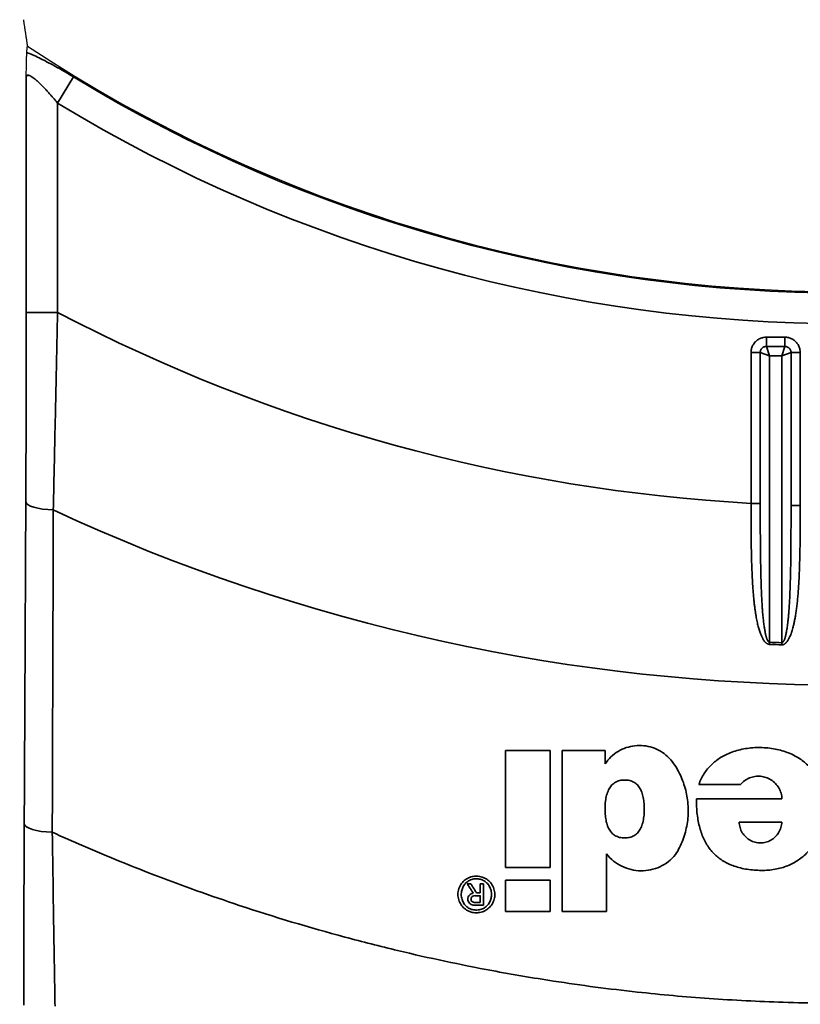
# Model space of a CAD drawing. Header units: millimetres. Extents: x -11430 to 11430, y -488 to 4365.
# Tile 56 of 92: x 1304 to 1329, y 2673 to 2704. Entities that reach past the tile are written whole.
import ezdxf

# ---------------------------------------------------------------- set-up
doc = ezdxf.new("R2010")
doc.units = ezdxf.units.MM
doc.header["$LTSCALE"] = 15
for name, color, linetype, lineweight in [('_Sichtbarkanten', 7, 'Continuous', 25), ('Bemaßung (ISO)', 7, 'Continuous', 25), ('Sichtbar schmal (ISO)', 7, 'Continuous', 35)]:
    doc.layers.add(name, color=color, linetype=linetype, lineweight=lineweight)
doc.styles.add('Notiztext (ISO)', font='verdana.ttf')
doc.dimstyles.new('wedi USA', dxfattribs={"dimscale": 15, "dimtxt": 2.5, "dimasz": 4, "dimexe": 2, "dimexo": 0.8, "dimgap": 0.3, "dimtad": 1, "dimdec": 1, "dimrnd": 1e-08, "dimtxsty": 'Notiztext (ISO)', "dimcen": 0.09, "dimclrd": 7, "dimclre": 7, "dimclrt": 256, "dimadec": 0, "dimazin": 2, "dimtfac": 0.6, "dimtmove": 0, "dimatfit": 3, "dimfxl": 1, "dimtolj": 1, "dimlwd": -1, "dimlwe": -1, "dimarcsym": 0})

# ---------------------------------------------------------------- blocks, each defined once
blk = doc.blocks.new('*D115')
at = {"layer": 'Bemaßung (ISO)', "color": 7, "transparency": 16777216}
for p, q in [((1293.259, 3092.426), (930.259, 3092.426)), ((960.259, 2453.763), (960.259, 3032.426)), ((1293.259, 2393.763), (930.259, 2393.763))]:
    blk.add_line(p, q, dxfattribs=at)
for points in [[(950.259, 3032.426), (970.259, 3032.426), (960.259, 3092.426)], [(950.259, 2453.763), (970.259, 2453.763), (960.259, 2393.763)]]:
    blk.add_solid(points, dxfattribs=at)
at = {"layer": 'Defpoints', "color": 0, "transparency": 16777216}
for p in [(960.259, 3092.426), (1305.259, 3092.426), (1305.259, 2393.763)]:
    blk.add_point(p, dxfattribs=at)
at = {"layer": 'Bemaßung (ISO)', "transparency": 16777216, "insert": (906.948, 2568.173), "char_height": 37.5, "attachment_point": 1, "rotation": 90, "style": 'Notiztext (ISO)'}
blk.add_mtext('\\A1;\\fVerdana|b0|i0;\\H37.3096;700 [27 1/2]"', dxfattribs=at)

msp = doc.modelspace()

# ---------------------------------------------------------------- linework, layer by layer
at = {"layer": '_Sichtbarkanten'}
msp.add_arc((1330.251, 2743.095), 47.457, 236.5611, 303.4389, dxfattribs=at)
msp.add_rational_spline([(1303.973, 2704.34), (1304.036, 2703.919), (1304.1, 2703.493)], [1.00023596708, 1.00023894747, 1.0001792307], degree=2, dxfattribs=at)
for points, knots in [([(1304.065, 2702.491), (1304.065, 2702.507), (1304.065, 2702.523), (1304.068, 2702.722), (1304.07, 2702.885), (1304.075, 2703.082), (1304.077, 2703.139), (1304.08, 2703.231), (1304.082, 2703.266), (1304.084, 2703.29)], [-0.0057685, -0.0057685, -0.0057685, -0.0057685, 0, 0, 0.0667163, 0.0667163, 0.1000407, 0.1000407, 0.1331397, 0.1331397, 0.1331397, 0.1331397]), ([(1304.084, 2703.29), (1304.087, 2703.324), (1304.089, 2703.358), (1304.092, 2703.392), (1304.094, 2703.426), (1304.097, 2703.46), (1304.1, 2703.493)], [0, 0, 0, 0, 0.5, 0.5, 0.5, 1, 1, 1, 1])]:
    msp.add_open_spline(points, degree=3, knots=knots, dxfattribs=at)
at = {"layer": 'Sichtbar schmal (ISO)'}
for p, q in [((1304.065, 2702.491), (1304.065, 2694.975)), ((1305.065, 2701.671), (1305.575, 2702.51)), ((1305.065, 2701.671), (1305.065, 2694.975)), ((1304.065, 2694.975), (1305.065, 2694.975)), ((1328.328, 2694.183), (1327.737, 2694.183)), ((1327.737, 2694.183), (1327.737, 2693.887)), ((1328.328, 2694.183), (1328.328, 2693.887)), ((1328.328, 2693.887), (1327.737, 2693.887)), ((1327.836, 2693.591), (1327.737, 2693.887)), ((1328.229, 2693.591), (1328.328, 2693.887)), ((1327.244, 2693.69), (1327.244, 2688.865)), ((1327.244, 2693.69), (1327.54, 2693.69)), ((1327.54, 2693.69), (1327.54, 2688.865)), ((1327.836, 2693.591), (1327.54, 2693.69)), ((1327.836, 2693.591), (1327.836, 2684.422)), ((1328.229, 2693.591), (1327.836, 2693.591)), ((1328.229, 2693.591), (1328.525, 2693.69)), ((1328.229, 2684.407), (1328.229, 2693.591)), ((1328.821, 2693.69), (1328.525, 2693.69)), ((1328.525, 2688.801), (1328.525, 2693.69)), ((1328.821, 2688.801), (1328.821, 2693.69)), ((1327.244, 2688.865), (1327.54, 2688.865)), ((1328.821, 2688.801), (1328.525, 2688.801)), ((1327.833, 2684.354), (1327.836, 2684.422)), ((1320.817, 2680.96), (1319.389, 2680.96)), ((1322.576, 2680.96), (1321.2, 2680.96)), ((1322.576, 2680.53), (1322.576, 2680.96)), ((1325.575, 2679.872), (1326.909, 2679.872)), ((1326.865, 2678.668), (1328.228, 2678.668)), ((1319.389, 2677.219), (1320.817, 2677.219)), ((1318.281, 2676.697), (1318.167, 2676.697)), ((1318.581, 2676.697), (1318.581, 2676.402)), ((1318.688, 2676.697), (1318.581, 2676.697)), ((1318.688, 2676.012), (1318.688, 2676.697)), ((1320.817, 2676.815), (1319.389, 2676.815)), ((1318.581, 2676.402), (1318.469, 2676.402)), ((1318.581, 2676.316), (1318.581, 2676.097)), ((1318.362, 2676.016), (1318.422, 2676.012)), ((1318.422, 2676.012), (1318.688, 2676.012)), ((1318.581, 2676.097), (1318.44, 2676.097)), ((1319.389, 2675.813), (1320.817, 2675.813)), ((1321.2, 2675.813), (1322.626, 2675.813))]:
    msp.add_line(p, q, dxfattribs=at)
for radius, start, end in [(47.498, 238.6998, 301.3002), (48.479, 238.6998, 301.3002), (54.312, 242.3724, 266.8271), (60.041, 245.05667, 294.94333), (58.723, 267.64344, 268.02709), (58.79, 267.64344, 268.02709)]:
    msp.add_arc((1330.251, 2743.095), radius, start, end, dxfattribs=at)
for centre, major_axis, ratio, start_param, end_param in [((1305.051, 2688.914), (-1, 0.005), 0.262162, 0.018086, 1.45095), ((1328.227, 2684.407), (0.01, 0.3), 0.007569, 4.4866, 4.712389), ((1320.582, 5161.461), (-0.337, -8780.545), 0.00013, 4.998788, 4.999232), ((1330.261, 2679.414), (-214.038, 0), 0.000019, 1.548533, 1.561327), ((1305.001, 2678.611), (-1, 0.005), 0.268648, 0.018119, 1.467477), ((1318.405, 2676.192), (0.125, 0.033), 0.959192, 1.230976, 1.806365), ((1318.5, 2677.321), (1.255, -0.062), 0.974225, 4.668765, 4.712752)]:
    msp.add_ellipse(centre, major_axis=major_axis, ratio=ratio, start_param=start_param, end_param=end_param, dxfattribs=at)
for points, knots in [([(1305.575, 2702.51), (1305.47, 2702.574), (1305.267, 2702.694), (1304.979, 2702.858), (1304.713, 2703), (1304.472, 2703.122), (1304.26, 2703.22), (1304.139, 2703.269), (1304.084, 2703.29)], [0.0000001, 0.0000001, 0.0000001, 0.0000001, 0.1666667, 0.3333333, 0.5, 0.6666667, 0.8333333, 0.9999992, 0.9999992, 0.9999992, 0.9999992]), ([(1305.065, 2701.671), (1305.049, 2701.691), (1305.033, 2701.71), (1305.017, 2701.729), (1304.975, 2701.779), (1304.934, 2701.828), (1304.894, 2701.875), (1304.875, 2701.896), (1304.856, 2701.918), (1304.838, 2701.939), (1304.802, 2701.979), (1304.768, 2702.018), (1304.734, 2702.055), (1304.713, 2702.078), (1304.692, 2702.101), (1304.672, 2702.123), (1304.643, 2702.153), (1304.615, 2702.182), (1304.588, 2702.21), (1304.566, 2702.233), (1304.544, 2702.255), (1304.523, 2702.276), (1304.501, 2702.298), (1304.479, 2702.318), (1304.459, 2702.338), (1304.436, 2702.359), (1304.414, 2702.379), (1304.394, 2702.397), (1304.378, 2702.411), (1304.362, 2702.424), (1304.348, 2702.436), (1304.326, 2702.454), (1304.306, 2702.47), (1304.287, 2702.484), (1304.276, 2702.492), (1304.265, 2702.499), (1304.255, 2702.506), (1304.235, 2702.52), (1304.217, 2702.531), (1304.199, 2702.54), (1304.192, 2702.544), (1304.185, 2702.547), (1304.178, 2702.55), (1304.16, 2702.557), (1304.144, 2702.562), (1304.13, 2702.564), (1304.126, 2702.564), (1304.123, 2702.564), (1304.119, 2702.564), (1304.105, 2702.564), (1304.094, 2702.559), (1304.085, 2702.551), (1304.083, 2702.549), (1304.082, 2702.548), (1304.081, 2702.546), (1304.072, 2702.535), (1304.067, 2702.519), (1304.065, 2702.497), (1304.065, 2702.495), (1304.065, 2702.493), (1304.065, 2702.491)], [0.0000002, 0.0000002, 0.0000002, 0.0000002, 0.0271265, 0.0271265, 0.0271265, 0.1, 0.1, 0.1, 0.1340854, 0.1340854, 0.1340854, 0.2, 0.2, 0.2, 0.2416675, 0.2416675, 0.2416675, 0.3, 0.3, 0.3, 0.3488419, 0.3488419, 0.3488419, 0.4, 0.4, 0.4, 0.4566187, 0.4566187, 0.4566187, 0.5, 0.5, 0.5, 0.563892, 0.563892, 0.563892, 0.6, 0.6, 0.6, 0.6706682, 0.6706682, 0.6706682, 0.7, 0.7, 0.7, 0.7787575, 0.7787575, 0.7787575, 0.8, 0.8, 0.8, 0.8859904, 0.8859904, 0.8859904, 0.9, 0.9, 0.9, 0.992824, 0.992824, 0.992824, 0.999994, 0.999994, 0.999994, 0.999994]), ([(1304.065, 2694.975), (1304.065, 2694.312), (1304.064, 2693.646), (1304.063, 2692.998), (1304.062, 2692.351), (1304.061, 2691.721), (1304.059, 2691.047), (1304.057, 2690.372), (1304.054, 2689.653), (1304.051, 2688.914)], [0, 0, 0, 0, 0.3333333, 0.3333333, 0.3333333, 0.6666667, 0.6666667, 0.6666667, 1, 1, 1, 1]), ([(1305.065, 2694.975), (1305.05, 2694.286), (1305.036, 2693.591), (1305.022, 2692.916), (1305.008, 2692.24), (1304.994, 2691.584), (1304.978, 2690.88), (1304.963, 2690.176), (1304.947, 2689.425), (1304.93, 2688.654)], [0, 0, 0, 0, 0.3333333, 0.3333333, 0.3333333, 0.6666667, 0.6666667, 0.6666667, 1, 1, 1, 1]), ([(1327.737, 2693.887), (1327.725, 2693.887), (1327.711, 2693.886), (1327.697, 2693.883), (1327.684, 2693.88), (1327.669, 2693.876), (1327.655, 2693.869), (1327.641, 2693.863), (1327.627, 2693.855), (1327.615, 2693.845), (1327.603, 2693.835), (1327.592, 2693.824), (1327.583, 2693.813), (1327.574, 2693.801), (1327.566, 2693.789), (1327.56, 2693.776), (1327.553, 2693.763), (1327.548, 2693.749), (1327.545, 2693.734), (1327.542, 2693.72), (1327.54, 2693.705), (1327.54, 2693.69)], [0, 0, 0, 0, 0.1428571, 0.1428571, 0.1428571, 0.2857143, 0.2857143, 0.2857143, 0.4285714, 0.4285714, 0.4285714, 0.5714286, 0.5714286, 0.5714286, 0.7142857, 0.7142857, 0.7142857, 0.8571429, 0.8571429, 0.8571429, 0.9999998, 0.9999998, 0.9999998, 0.9999998]), ([(1328.525, 2693.69), (1328.525, 2693.702), (1328.524, 2693.716), (1328.521, 2693.73), (1328.518, 2693.743), (1328.514, 2693.758), (1328.507, 2693.772), (1328.501, 2693.786), (1328.493, 2693.8), (1328.483, 2693.812), (1328.473, 2693.824), (1328.462, 2693.835), (1328.451, 2693.844), (1328.439, 2693.854), (1328.427, 2693.861), (1328.414, 2693.867), (1328.401, 2693.874), (1328.387, 2693.879), (1328.372, 2693.882), (1328.358, 2693.885), (1328.343, 2693.887), (1328.328, 2693.887)], [0, 0, 0, 0, 0.1428571, 0.1428571, 0.1428571, 0.2857143, 0.2857143, 0.2857143, 0.4285714, 0.4285714, 0.4285714, 0.5714286, 0.5714286, 0.5714286, 0.7142857, 0.7142857, 0.7142857, 0.8571429, 0.8571429, 0.8571429, 0.9999998, 0.9999998, 0.9999998, 0.9999998]), ([(1304.051, 2688.914), (1304.046, 2687.8), (1304.04, 2686.677), (1304.035, 2685.581), (1304.03, 2684.485), (1304.025, 2683.415), (1304.019, 2682.265), (1304.014, 2681.116), (1304.008, 2679.886), (1304.001, 2678.611)], [0, 0, 0, 0, 0.3333333, 0.3333333, 0.3333333, 0.6666667, 0.6666667, 0.6666667, 1, 1, 1, 1]), ([(1327.244, 2688.865), (1327.244, 2688.759), (1327.244, 2688.652), (1327.245, 2688.545), (1327.245, 2688.438), (1327.245, 2688.332), (1327.246, 2688.224), (1327.246, 2688.116), (1327.247, 2688.008), (1327.248, 2687.901), (1327.249, 2687.794), (1327.25, 2687.688), (1327.252, 2687.584), (1327.253, 2687.48), (1327.255, 2687.377), (1327.257, 2687.278), (1327.259, 2687.179), (1327.262, 2687.083), (1327.264, 2686.99), (1327.267, 2686.898), (1327.27, 2686.809), (1327.273, 2686.726), (1327.277, 2686.642), (1327.28, 2686.563), (1327.284, 2686.488), (1327.288, 2686.413), (1327.292, 2686.343), (1327.296, 2686.277), (1327.3, 2686.21), (1327.304, 2686.147), (1327.309, 2686.087), (1327.313, 2686.027), (1327.318, 2685.97), (1327.323, 2685.916), (1327.327, 2685.862), (1327.332, 2685.81), (1327.338, 2685.76), (1327.343, 2685.711), (1327.348, 2685.664), (1327.353, 2685.619), (1327.359, 2685.574), (1327.364, 2685.531), (1327.37, 2685.49), (1327.375, 2685.45), (1327.381, 2685.411), (1327.387, 2685.374), (1327.392, 2685.337), (1327.398, 2685.302), (1327.404, 2685.268), (1327.41, 2685.234), (1327.416, 2685.202), (1327.421, 2685.172), (1327.427, 2685.141), (1327.433, 2685.112), (1327.439, 2685.084), (1327.445, 2685.056), (1327.451, 2685.029), (1327.457, 2685.003), (1327.463, 2684.978), (1327.47, 2684.953), (1327.476, 2684.929), (1327.482, 2684.905), (1327.488, 2684.882), (1327.495, 2684.86), (1327.501, 2684.837), (1327.508, 2684.816), (1327.514, 2684.795), (1327.521, 2684.775), (1327.528, 2684.755), (1327.534, 2684.736), (1327.541, 2684.717), (1327.548, 2684.699), (1327.555, 2684.682), (1327.561, 2684.665), (1327.568, 2684.648), (1327.575, 2684.632), (1327.582, 2684.617), (1327.589, 2684.602), (1327.596, 2684.587), (1327.603, 2684.573), (1327.61, 2684.559), (1327.617, 2684.546), (1327.624, 2684.533), (1327.631, 2684.521), (1327.638, 2684.51), (1327.645, 2684.498), (1327.652, 2684.488), (1327.659, 2684.478), (1327.666, 2684.468), (1327.673, 2684.459), (1327.679, 2684.451), (1327.686, 2684.443), (1327.692, 2684.435), (1327.699, 2684.428), (1327.705, 2684.421), (1327.711, 2684.415), (1327.718, 2684.409), (1327.724, 2684.404), (1327.73, 2684.399), (1327.736, 2684.394), (1327.742, 2684.389), (1327.748, 2684.385), (1327.753, 2684.382), (1327.759, 2684.378), (1327.765, 2684.375), (1327.77, 2684.372), (1327.776, 2684.369), (1327.782, 2684.366), (1327.788, 2684.364), (1327.795, 2684.361), (1327.801, 2684.359), (1327.809, 2684.358), (1327.816, 2684.356), (1327.824, 2684.355), (1327.833, 2684.354)], [0, 0, 0, 0, 0.0263158, 0.0263158, 0.0263158, 0.0526316, 0.0526316, 0.0526316, 0.0789474, 0.0789474, 0.0789474, 0.1052632, 0.1052632, 0.1052632, 0.1315789, 0.1315789, 0.1315789, 0.1578947, 0.1578947, 0.1578947, 0.1842105, 0.1842105, 0.1842105, 0.2105263, 0.2105263, 0.2105263, 0.2368421, 0.2368421, 0.2368421, 0.2631579, 0.2631579, 0.2631579, 0.2894737, 0.2894737, 0.2894737, 0.3157895, 0.3157895, 0.3157895, 0.3421053, 0.3421053, 0.3421053, 0.3684211, 0.3684211, 0.3684211, 0.3947368, 0.3947368, 0.3947368, 0.4210526, 0.4210526, 0.4210526, 0.4473684, 0.4473684, 0.4473684, 0.4736842, 0.4736842, 0.4736842, 0.5, 0.5, 0.5, 0.5263158, 0.5263158, 0.5263158, 0.5526316, 0.5526316, 0.5526316, 0.5789474, 0.5789474, 0.5789474, 0.6052632, 0.6052632, 0.6052632, 0.6315789, 0.6315789, 0.6315789, 0.6578947, 0.6578947, 0.6578947, 0.6842105, 0.6842105, 0.6842105, 0.7105263, 0.7105263, 0.7105263, 0.7368421, 0.7368421, 0.7368421, 0.7631579, 0.7631579, 0.7631579, 0.7894737, 0.7894737, 0.7894737, 0.8157895, 0.8157895, 0.8157895, 0.8421053, 0.8421053, 0.8421053, 0.8684211, 0.8684211, 0.8684211, 0.8947368, 0.8947368, 0.8947368, 0.9210526, 0.9210526, 0.9210526, 0.9473684, 0.9473684, 0.9473684, 0.9736842, 0.9736842, 0.9736842, 1, 1, 1, 1]), ([(1327.54, 2688.865), (1327.54, 2688.76), (1327.54, 2688.655), (1327.54, 2688.55), (1327.541, 2688.445), (1327.541, 2688.339), (1327.541, 2688.234), (1327.541, 2688.128), (1327.542, 2688.021), (1327.542, 2687.915), (1327.543, 2687.81), (1327.544, 2687.705), (1327.544, 2687.603), (1327.545, 2687.5), (1327.546, 2687.4), (1327.547, 2687.302), (1327.548, 2687.204), (1327.549, 2687.109), (1327.551, 2687.018), (1327.552, 2686.927), (1327.554, 2686.84), (1327.555, 2686.758), (1327.557, 2686.675), (1327.559, 2686.597), (1327.561, 2686.524), (1327.563, 2686.45), (1327.565, 2686.381), (1327.567, 2686.315), (1327.569, 2686.25), (1327.571, 2686.188), (1327.573, 2686.129), (1327.576, 2686.07), (1327.578, 2686.014), (1327.58, 2685.96), (1327.583, 2685.907), (1327.585, 2685.855), (1327.588, 2685.807), (1327.591, 2685.758), (1327.593, 2685.712), (1327.596, 2685.667), (1327.599, 2685.623), (1327.601, 2685.581), (1327.604, 2685.541), (1327.607, 2685.501), (1327.61, 2685.462), (1327.613, 2685.426), (1327.615, 2685.39), (1327.618, 2685.355), (1327.621, 2685.322), (1327.624, 2685.289), (1327.627, 2685.257), (1327.63, 2685.227), (1327.633, 2685.197), (1327.636, 2685.168), (1327.639, 2685.14), (1327.642, 2685.113), (1327.645, 2685.086), (1327.648, 2685.061), (1327.651, 2685.036), (1327.654, 2685.011), (1327.657, 2684.988), (1327.66, 2684.964), (1327.664, 2684.941), (1327.667, 2684.919), (1327.67, 2684.898), (1327.673, 2684.876), (1327.677, 2684.856), (1327.68, 2684.836), (1327.683, 2684.816), (1327.687, 2684.798), (1327.69, 2684.779), (1327.693, 2684.761), (1327.697, 2684.744), (1327.7, 2684.727), (1327.703, 2684.711), (1327.707, 2684.696), (1327.71, 2684.68), (1327.714, 2684.665), (1327.717, 2684.651), (1327.721, 2684.637), (1327.724, 2684.623), (1327.728, 2684.611), (1327.731, 2684.598), (1327.735, 2684.586), (1327.739, 2684.574), (1327.742, 2684.563), (1327.746, 2684.553), (1327.749, 2684.543), (1327.752, 2684.533), (1327.756, 2684.525), (1327.759, 2684.516), (1327.762, 2684.508), (1327.766, 2684.501), (1327.769, 2684.494), (1327.772, 2684.487), (1327.775, 2684.481), (1327.778, 2684.476), (1327.781, 2684.47), (1327.784, 2684.465), (1327.787, 2684.46), (1327.79, 2684.456), (1327.793, 2684.452), (1327.796, 2684.448), (1327.799, 2684.445), (1327.802, 2684.441), (1327.805, 2684.439), (1327.808, 2684.436), (1327.81, 2684.433), (1327.814, 2684.431), (1327.817, 2684.428), (1327.82, 2684.426), (1327.824, 2684.425), (1327.827, 2684.423), (1327.832, 2684.422), (1327.836, 2684.422)], [0, 0, 0, 0, 0.026316, 0.026316, 0.026316, 0.052632, 0.052632, 0.052632, 0.078947, 0.078947, 0.078947, 0.105263, 0.105263, 0.105263, 0.131579, 0.131579, 0.131579, 0.157895, 0.157895, 0.157895, 0.184211, 0.184211, 0.184211, 0.210526, 0.210526, 0.210526, 0.236842, 0.236842, 0.236842, 0.263158, 0.263158, 0.263158, 0.289474, 0.289474, 0.289474, 0.315789, 0.315789, 0.315789, 0.342105, 0.342105, 0.342105, 0.368421, 0.368421, 0.368421, 0.394737, 0.394737, 0.394737, 0.421053, 0.421053, 0.421053, 0.447368, 0.447368, 0.447368, 0.473684, 0.473684, 0.473684, 0.5, 0.5, 0.5, 0.526316, 0.526316, 0.526316, 0.552632, 0.552632, 0.552632, 0.578947, 0.578947, 0.578947, 0.605263, 0.605263, 0.605263, 0.631579, 0.631579, 0.631579, 0.657895, 0.657895, 0.657895, 0.684211, 0.684211, 0.684211, 0.710526, 0.710526, 0.710526, 0.736842, 0.736842, 0.736842, 0.763158, 0.763158, 0.763158, 0.789474, 0.789474, 0.789474, 0.815789, 0.815789, 0.815789, 0.842105, 0.842105, 0.842105, 0.868421, 0.868421, 0.868421, 0.894737, 0.894737, 0.894737, 0.921053, 0.921053, 0.921053, 0.947368, 0.947368, 0.947368, 0.973684, 0.973684, 0.973684, 1, 1, 1, 1]), ([(1328.227, 2684.34), (1328.233, 2684.339), (1328.24, 2684.34), (1328.247, 2684.34), (1328.254, 2684.341), (1328.261, 2684.343), (1328.268, 2684.345), (1328.275, 2684.347), (1328.283, 2684.349), (1328.29, 2684.352), (1328.298, 2684.356), (1328.305, 2684.359), (1328.312, 2684.364), (1328.32, 2684.368), (1328.327, 2684.374), (1328.334, 2684.379), (1328.342, 2684.385), (1328.349, 2684.392), (1328.357, 2684.399), (1328.364, 2684.406), (1328.371, 2684.413), (1328.379, 2684.422), (1328.386, 2684.43), (1328.393, 2684.439), (1328.401, 2684.449), (1328.408, 2684.459), (1328.416, 2684.47), (1328.423, 2684.481), (1328.43, 2684.493), (1328.438, 2684.505), (1328.445, 2684.518), (1328.453, 2684.532), (1328.46, 2684.546), (1328.468, 2684.561), (1328.475, 2684.576), (1328.483, 2684.593), (1328.491, 2684.61), (1328.498, 2684.627), (1328.506, 2684.646), (1328.514, 2684.666), (1328.522, 2684.686), (1328.529, 2684.707), (1328.537, 2684.73), (1328.545, 2684.753), (1328.553, 2684.778), (1328.561, 2684.804), (1328.569, 2684.83), (1328.577, 2684.858), (1328.585, 2684.888), (1328.593, 2684.919), (1328.601, 2684.951), (1328.609, 2684.986), (1328.618, 2685.021), (1328.626, 2685.058), (1328.634, 2685.098), (1328.642, 2685.138), (1328.65, 2685.181), (1328.658, 2685.225), (1328.666, 2685.27), (1328.673, 2685.316), (1328.681, 2685.365), (1328.688, 2685.414), (1328.695, 2685.465), (1328.702, 2685.518), (1328.709, 2685.571), (1328.715, 2685.627), (1328.722, 2685.685), (1328.728, 2685.743), (1328.734, 2685.803), (1328.739, 2685.866), (1328.745, 2685.929), (1328.751, 2685.995), (1328.756, 2686.064), (1328.761, 2686.133), (1328.766, 2686.205), (1328.77, 2686.28), (1328.775, 2686.355), (1328.779, 2686.434), (1328.783, 2686.516), (1328.787, 2686.599), (1328.79, 2686.684), (1328.793, 2686.771), (1328.796, 2686.859), (1328.799, 2686.95), (1328.802, 2687.044), (1328.804, 2687.138), (1328.807, 2687.235), (1328.809, 2687.337), (1328.811, 2687.438), (1328.812, 2687.544), (1328.814, 2687.656), (1328.815, 2687.767), (1328.816, 2687.883), (1328.817, 2688.005), (1328.818, 2688.127), (1328.819, 2688.254), (1328.82, 2688.386), (1328.82, 2688.519), (1328.821, 2688.657), (1328.821, 2688.801)], [0, 0, 0, 0, 0.030303, 0.030303, 0.030303, 0.0606061, 0.0606061, 0.0606061, 0.0909091, 0.0909091, 0.0909091, 0.1212121, 0.1212121, 0.1212121, 0.1515152, 0.1515152, 0.1515152, 0.1818182, 0.1818182, 0.1818182, 0.2121212, 0.2121212, 0.2121212, 0.2424242, 0.2424242, 0.2424242, 0.2727273, 0.2727273, 0.2727273, 0.3030303, 0.3030303, 0.3030303, 0.3333333, 0.3333333, 0.3333333, 0.3636364, 0.3636364, 0.3636364, 0.3939394, 0.3939394, 0.3939394, 0.4242424, 0.4242424, 0.4242424, 0.4545455, 0.4545455, 0.4545455, 0.4848485, 0.4848485, 0.4848485, 0.5151515, 0.5151515, 0.5151515, 0.5454545, 0.5454545, 0.5454545, 0.5757576, 0.5757576, 0.5757576, 0.6060606, 0.6060606, 0.6060606, 0.6363636, 0.6363636, 0.6363636, 0.6666667, 0.6666667, 0.6666667, 0.6969697, 0.6969697, 0.6969697, 0.7272727, 0.7272727, 0.7272727, 0.7575758, 0.7575758, 0.7575758, 0.7878788, 0.7878788, 0.7878788, 0.8181818, 0.8181818, 0.8181818, 0.8484848, 0.8484848, 0.8484848, 0.8787879, 0.8787879, 0.8787879, 0.9090909, 0.9090909, 0.9090909, 0.9393939, 0.9393939, 0.9393939, 0.969697, 0.969697, 0.969697, 1, 1, 1, 1]), ([(1328.229, 2684.407), (1328.232, 2684.407), (1328.236, 2684.407), (1328.239, 2684.408), (1328.243, 2684.408), (1328.246, 2684.41), (1328.25, 2684.412), (1328.253, 2684.414), (1328.257, 2684.416), (1328.261, 2684.419), (1328.264, 2684.422), (1328.268, 2684.426), (1328.272, 2684.431), (1328.275, 2684.435), (1328.279, 2684.44), (1328.283, 2684.446), (1328.287, 2684.451), (1328.29, 2684.458), (1328.294, 2684.465), (1328.298, 2684.472), (1328.301, 2684.479), (1328.305, 2684.488), (1328.309, 2684.496), (1328.312, 2684.505), (1328.316, 2684.515), (1328.32, 2684.524), (1328.323, 2684.535), (1328.327, 2684.546), (1328.331, 2684.558), (1328.334, 2684.57), (1328.338, 2684.583), (1328.342, 2684.596), (1328.346, 2684.61), (1328.349, 2684.625), (1328.353, 2684.64), (1328.357, 2684.656), (1328.361, 2684.673), (1328.365, 2684.69), (1328.368, 2684.708), (1328.372, 2684.728), (1328.376, 2684.748), (1328.38, 2684.769), (1328.384, 2684.791), (1328.388, 2684.814), (1328.392, 2684.838), (1328.396, 2684.864), (1328.4, 2684.89), (1328.404, 2684.917), (1328.408, 2684.947), (1328.412, 2684.977), (1328.416, 2685.009), (1328.42, 2685.043), (1328.424, 2685.078), (1328.428, 2685.114), (1328.432, 2685.154), (1328.436, 2685.193), (1328.44, 2685.235), (1328.444, 2685.279), (1328.448, 2685.323), (1328.452, 2685.369), (1328.456, 2685.416), (1328.459, 2685.464), (1328.463, 2685.515), (1328.466, 2685.567), (1328.469, 2685.62), (1328.473, 2685.674), (1328.476, 2685.732), (1328.479, 2685.789), (1328.482, 2685.848), (1328.485, 2685.91), (1328.488, 2685.972), (1328.49, 2686.037), (1328.493, 2686.105), (1328.495, 2686.173), (1328.498, 2686.243), (1328.5, 2686.318), (1328.502, 2686.392), (1328.504, 2686.47), (1328.506, 2686.551), (1328.508, 2686.632), (1328.51, 2686.715), (1328.512, 2686.802), (1328.513, 2686.888), (1328.514, 2686.978), (1328.516, 2687.07), (1328.517, 2687.163), (1328.518, 2687.258), (1328.519, 2687.359), (1328.52, 2687.459), (1328.521, 2687.563), (1328.522, 2687.673), (1328.522, 2687.782), (1328.523, 2687.897), (1328.523, 2688.017), (1328.524, 2688.137), (1328.524, 2688.262), (1328.524, 2688.393), (1328.525, 2688.523), (1328.525, 2688.659), (1328.525, 2688.801)], [0, 0, 0, 0, 0.030303, 0.030303, 0.030303, 0.0606061, 0.0606061, 0.0606061, 0.0909091, 0.0909091, 0.0909091, 0.1212121, 0.1212121, 0.1212121, 0.1515152, 0.1515152, 0.1515152, 0.1818182, 0.1818182, 0.1818182, 0.2121212, 0.2121212, 0.2121212, 0.2424242, 0.2424242, 0.2424242, 0.2727273, 0.2727273, 0.2727273, 0.3030303, 0.3030303, 0.3030303, 0.3333333, 0.3333333, 0.3333333, 0.3636364, 0.3636364, 0.3636364, 0.3939394, 0.3939394, 0.3939394, 0.4242424, 0.4242424, 0.4242424, 0.4545455, 0.4545455, 0.4545455, 0.4848485, 0.4848485, 0.4848485, 0.5151515, 0.5151515, 0.5151515, 0.5454545, 0.5454545, 0.5454545, 0.5757576, 0.5757576, 0.5757576, 0.6060606, 0.6060606, 0.6060606, 0.6363636, 0.6363636, 0.6363636, 0.6666667, 0.6666667, 0.6666667, 0.6969697, 0.6969697, 0.6969697, 0.7272727, 0.7272727, 0.7272727, 0.7575758, 0.7575758, 0.7575758, 0.7878788, 0.7878788, 0.7878788, 0.8181818, 0.8181818, 0.8181818, 0.8484848, 0.8484848, 0.8484848, 0.8787879, 0.8787879, 0.8787879, 0.9090909, 0.9090909, 0.9090909, 0.9393939, 0.9393939, 0.9393939, 0.969697, 0.969697, 0.969697, 1, 1, 1, 1]), ([(1304.93, 2688.654), (1304.927, 2687.54), (1304.923, 2686.416), (1304.92, 2685.319), (1304.916, 2684.222), (1304.913, 2683.151), (1304.909, 2682.001), (1304.905, 2680.85), (1304.901, 2679.62), (1304.897, 2678.345)], [0, 0, 0, 0, 0.3333333, 0.3333333, 0.3333333, 0.6666667, 0.6666667, 0.6666667, 1, 1, 1, 1]), ([(1320.817, 2677.219), (1320.817, 2677.643), (1320.817, 2678.065), (1320.817, 2678.483), (1320.817, 2678.902), (1320.817, 2679.317), (1320.817, 2679.73), (1320.817, 2680.143), (1320.817, 2680.553), (1320.817, 2680.96)], [0, 0, 0, 0, 0.3333333, 0.3333333, 0.3333333, 0.6666667, 0.6666667, 0.6666667, 1, 1, 1, 1]), ([(1321.2, 2680.96), (1321.2, 2680.404), (1321.2, 2679.843), (1321.2, 2679.276), (1321.2, 2678.71), (1321.2, 2678.138), (1321.2, 2677.561), (1321.2, 2676.983), (1321.2, 2676.401), (1321.2, 2675.813)], [0, 0, 0, 0, 0.3333333, 0.3333333, 0.3333333, 0.6666667, 0.6666667, 0.6666667, 1, 1, 1, 1]), ([(1324.767, 2680.549), (1324.71, 2680.63), (1324.648, 2680.703), (1324.578, 2680.768), (1324.507, 2680.833), (1324.43, 2680.89), (1324.348, 2680.938), (1324.267, 2680.987), (1324.181, 2681.026), (1324.09, 2681.055), (1324, 2681.084), (1323.906, 2681.104), (1323.812, 2681.114), (1323.719, 2681.124), (1323.625, 2681.123), (1323.531, 2681.113), (1323.437, 2681.102), (1323.343, 2681.081), (1323.253, 2681.051), (1323.162, 2681.02), (1323.076, 2680.98), (1322.994, 2680.93), (1322.912, 2680.881), (1322.835, 2680.822), (1322.765, 2680.755), (1322.695, 2680.688), (1322.632, 2680.613), (1322.576, 2680.53)], [0, 0, 0, 0, 0.1111111, 0.1111111, 0.1111111, 0.2222222, 0.2222222, 0.2222222, 0.3333333, 0.3333333, 0.3333333, 0.4444444, 0.4444444, 0.4444444, 0.5555556, 0.5555556, 0.5555556, 0.6666667, 0.6666667, 0.6666667, 0.7777778, 0.7777778, 0.7777778, 0.8888889, 0.8888889, 0.8888889, 1, 1, 1, 1]), ([(1325.496, 2679.41), (1325.496, 2679.236), (1325.505, 2679.072), (1325.523, 2678.918), (1325.542, 2678.764), (1325.569, 2678.621), (1325.605, 2678.486), (1325.642, 2678.352), (1325.688, 2678.227), (1325.744, 2678.112), (1325.8, 2677.997), (1325.865, 2677.892), (1325.938, 2677.798), (1326.011, 2677.704), (1326.091, 2677.622), (1326.181, 2677.549), (1326.272, 2677.475), (1326.371, 2677.41), (1326.484, 2677.354), (1326.597, 2677.298), (1326.723, 2677.251), (1326.859, 2677.214), (1326.995, 2677.178), (1327.142, 2677.153), (1327.29, 2677.138), (1327.439, 2677.124), (1327.589, 2677.119), (1327.738, 2677.128), (1327.886, 2677.136), (1328.033, 2677.158), (1328.169, 2677.193), (1328.306, 2677.227), (1328.432, 2677.276), (1328.55, 2677.335), (1328.667, 2677.394), (1328.776, 2677.464), (1328.876, 2677.544), (1328.976, 2677.623), (1329.068, 2677.713), (1329.152, 2677.815), (1329.235, 2677.916), (1329.31, 2678.029), (1329.374, 2678.153), (1329.438, 2678.276), (1329.49, 2678.411), (1329.528, 2678.552), (1329.565, 2678.693), (1329.587, 2678.841), (1329.595, 2678.988), (1329.603, 2679.136), (1329.596, 2679.284), (1329.576, 2679.425), (1329.557, 2679.567), (1329.524, 2679.702), (1329.479, 2679.827), (1329.435, 2679.952), (1329.379, 2680.066), (1329.313, 2680.171), (1329.248, 2680.276), (1329.174, 2680.37), (1329.089, 2680.457), (1329.004, 2680.544), (1328.91, 2680.623), (1328.804, 2680.694), (1328.698, 2680.765), (1328.58, 2680.828), (1328.448, 2680.881), (1328.317, 2680.934), (1328.171, 2680.977), (1328.018, 2681.006), (1327.865, 2681.036), (1327.705, 2681.051), (1327.544, 2681.054), (1327.383, 2681.056), (1327.222, 2681.045), (1327.067, 2681.02), (1326.913, 2680.995), (1326.765, 2680.956), (1326.631, 2680.907), (1326.497, 2680.858), (1326.377, 2680.799), (1326.269, 2680.732), (1326.161, 2680.664), (1326.065, 2680.588), (1325.978, 2680.504), (1325.891, 2680.42), (1325.813, 2680.327), (1325.746, 2680.222), (1325.679, 2680.118), (1325.622, 2680), (1325.575, 2679.872)], [0, 0, 0, 0, 0.033333, 0.033333, 0.033333, 0.066667, 0.066667, 0.066667, 0.1, 0.1, 0.1, 0.133333, 0.133333, 0.133333, 0.166667, 0.166667, 0.166667, 0.2, 0.2, 0.2, 0.233333, 0.233333, 0.233333, 0.266667, 0.266667, 0.266667, 0.3, 0.3, 0.3, 0.333333, 0.333333, 0.333333, 0.366667, 0.366667, 0.366667, 0.4, 0.4, 0.4, 0.433333, 0.433333, 0.433333, 0.466667, 0.466667, 0.466667, 0.5, 0.5, 0.5, 0.533333, 0.533333, 0.533333, 0.566667, 0.566667, 0.566667, 0.6, 0.6, 0.6, 0.633333, 0.633333, 0.633333, 0.666667, 0.666667, 0.666667, 0.7, 0.7, 0.7, 0.733333, 0.733333, 0.733333, 0.766667, 0.766667, 0.766667, 0.8, 0.8, 0.8, 0.833333, 0.833333, 0.833333, 0.866667, 0.866667, 0.866667, 0.9, 0.9, 0.9, 0.933333, 0.933333, 0.933333, 0.966667, 0.966667, 0.966667, 1, 1, 1, 1]), ([(1324.832, 2677.63), (1324.925, 2677.779), (1325.002, 2677.934), (1325.064, 2678.096), (1325.125, 2678.258), (1325.171, 2678.428), (1325.2, 2678.6), (1325.229, 2678.771), (1325.24, 2678.946), (1325.235, 2679.119), (1325.23, 2679.292), (1325.208, 2679.463), (1325.17, 2679.63), (1325.132, 2679.797), (1325.077, 2679.96), (1325.01, 2680.114), (1324.942, 2680.268), (1324.861, 2680.412), (1324.767, 2680.549)], [0, 0, 0, 0, 0.166667, 0.166667, 0.166667, 0.333333, 0.333333, 0.333333, 0.5, 0.5, 0.5, 0.666667, 0.666667, 0.666667, 0.833333, 0.833333, 0.833333, 1, 1, 1, 1]), ([(1323.203, 2678.162), (1323.145, 2678.162), (1323.091, 2678.168), (1323.041, 2678.18), (1322.992, 2678.193), (1322.946, 2678.211), (1322.904, 2678.235), (1322.863, 2678.259), (1322.826, 2678.288), (1322.793, 2678.323), (1322.76, 2678.358), (1322.731, 2678.399), (1322.705, 2678.444), (1322.68, 2678.49), (1322.659, 2678.54), (1322.641, 2678.596), (1322.623, 2678.651), (1322.609, 2678.712), (1322.599, 2678.775), (1322.589, 2678.839), (1322.582, 2678.906), (1322.579, 2678.975), (1322.575, 2679.043), (1322.575, 2679.114), (1322.578, 2679.184), (1322.581, 2679.254), (1322.587, 2679.323), (1322.597, 2679.389), (1322.607, 2679.455), (1322.621, 2679.519), (1322.64, 2679.577), (1322.658, 2679.636), (1322.681, 2679.689), (1322.707, 2679.736), (1322.734, 2679.784), (1322.764, 2679.825), (1322.798, 2679.86), (1322.832, 2679.895), (1322.87, 2679.923), (1322.911, 2679.946), (1322.952, 2679.97), (1322.997, 2679.987), (1323.045, 2679.999), (1323.094, 2680.01), (1323.147, 2680.016), (1323.204, 2680.016)], [0, 0, 0, 0, 0.066667, 0.066667, 0.066667, 0.133333, 0.133333, 0.133333, 0.2, 0.2, 0.2, 0.266667, 0.266667, 0.266667, 0.333333, 0.333333, 0.333333, 0.4, 0.4, 0.4, 0.466667, 0.466667, 0.466667, 0.533333, 0.533333, 0.533333, 0.6, 0.6, 0.6, 0.666667, 0.666667, 0.666667, 0.733333, 0.733333, 0.733333, 0.8, 0.8, 0.8, 0.866667, 0.866667, 0.866667, 0.933333, 0.933333, 0.933333, 1, 1, 1, 1]), ([(1323.204, 2680.016), (1323.261, 2680.016), (1323.315, 2680.01), (1323.364, 2679.998), (1323.414, 2679.986), (1323.46, 2679.967), (1323.501, 2679.944), (1323.542, 2679.92), (1323.579, 2679.891), (1323.612, 2679.857), (1323.645, 2679.822), (1323.674, 2679.782), (1323.699, 2679.736), (1323.725, 2679.691), (1323.746, 2679.641), (1323.764, 2679.586), (1323.782, 2679.531), (1323.796, 2679.471), (1323.806, 2679.408), (1323.817, 2679.344), (1323.823, 2679.278), (1323.827, 2679.209), (1323.831, 2679.14), (1323.831, 2679.07), (1323.829, 2679), (1323.826, 2678.93), (1323.82, 2678.861), (1323.81, 2678.794), (1323.801, 2678.727), (1323.787, 2678.663), (1323.768, 2678.604), (1323.75, 2678.546), (1323.728, 2678.492), (1323.701, 2678.444), (1323.675, 2678.397), (1323.644, 2678.355), (1323.61, 2678.32), (1323.576, 2678.284), (1323.539, 2678.256), (1323.498, 2678.232), (1323.456, 2678.209), (1323.411, 2678.191), (1323.362, 2678.18), (1323.313, 2678.168), (1323.26, 2678.162), (1323.203, 2678.162)], [0, 0, 0, 0, 0.066667, 0.066667, 0.066667, 0.133333, 0.133333, 0.133333, 0.2, 0.2, 0.2, 0.266667, 0.266667, 0.266667, 0.333333, 0.333333, 0.333333, 0.4, 0.4, 0.4, 0.466667, 0.466667, 0.466667, 0.533333, 0.533333, 0.533333, 0.6, 0.6, 0.6, 0.666667, 0.666667, 0.666667, 0.733333, 0.733333, 0.733333, 0.8, 0.8, 0.8, 0.866667, 0.866667, 0.866667, 0.933333, 0.933333, 0.933333, 1, 1, 1, 1]), ([(1326.909, 2679.872), (1326.949, 2679.919), (1326.993, 2679.96), (1327.042, 2679.995), (1327.09, 2680.03), (1327.143, 2680.06), (1327.198, 2680.082), (1327.253, 2680.105), (1327.311, 2680.121), (1327.37, 2680.13), (1327.429, 2680.139), (1327.489, 2680.141), (1327.548, 2680.135), (1327.607, 2680.13), (1327.665, 2680.118), (1327.722, 2680.099), (1327.778, 2680.08), (1327.833, 2680.054), (1327.883, 2680.022), (1327.934, 2679.991), (1327.981, 2679.953), (1328.023, 2679.909), (1328.065, 2679.865), (1328.102, 2679.816), (1328.133, 2679.763), (1328.164, 2679.71), (1328.188, 2679.653), (1328.205, 2679.594), (1328.222, 2679.535), (1328.231, 2679.474), (1328.234, 2679.41)], [0, 0, 0, 0, 0.1, 0.1, 0.1, 0.2, 0.2, 0.2, 0.3, 0.3, 0.3, 0.4, 0.4, 0.4, 0.5, 0.5, 0.5, 0.6, 0.6, 0.6, 0.7, 0.7, 0.7, 0.8, 0.8, 0.8, 0.9, 0.9, 0.9, 1, 1, 1, 1]), ([(1328.228, 2678.668), (1328.226, 2678.607), (1328.216, 2678.548), (1328.2, 2678.492), (1328.183, 2678.435), (1328.159, 2678.381), (1328.128, 2678.33), (1328.097, 2678.28), (1328.06, 2678.234), (1328.017, 2678.193), (1327.975, 2678.153), (1327.928, 2678.118), (1327.877, 2678.09), (1327.826, 2678.062), (1327.772, 2678.04), (1327.716, 2678.026), (1327.66, 2678.011), (1327.603, 2678.004), (1327.545, 2678.004), (1327.488, 2678.004), (1327.431, 2678.012), (1327.375, 2678.026), (1327.319, 2678.041), (1327.265, 2678.062), (1327.214, 2678.091), (1327.163, 2678.119), (1327.117, 2678.153), (1327.074, 2678.194), (1327.032, 2678.234), (1326.995, 2678.28), (1326.964, 2678.331), (1326.933, 2678.381), (1326.909, 2678.435), (1326.893, 2678.492), (1326.876, 2678.548), (1326.867, 2678.607), (1326.865, 2678.668)], [0, 0, 0, 0, 0.0833333, 0.0833333, 0.0833333, 0.1666667, 0.1666667, 0.1666667, 0.25, 0.25, 0.25, 0.3333333, 0.3333333, 0.3333333, 0.4166667, 0.4166667, 0.4166667, 0.5, 0.5, 0.5, 0.5833333, 0.5833333, 0.5833333, 0.6666667, 0.6666667, 0.6666667, 0.75, 0.75, 0.75, 0.8333333, 0.8333333, 0.8333333, 0.9166667, 0.9166667, 0.9166667, 1, 1, 1, 1]), ([(1304.897, 2678.345), (1304.906, 2677.765), (1304.915, 2677.172), (1304.924, 2676.589), (1304.933, 2676.005), (1304.942, 2675.431), (1304.952, 2674.803), (1304.962, 2674.176), (1304.974, 2673.493), (1304.986, 2672.779)], [0, 0, 0, 0, 0.3333333, 0.3333333, 0.3333333, 0.6666667, 0.6666667, 0.6666667, 1, 1, 1, 1]), ([(1355.604, 2678.345), (1355.471, 2678.284), (1355.337, 2678.224), (1355.203, 2678.164), (1353.903, 2677.588), (1352.585, 2677.056), (1351.253, 2676.572), (1351.017, 2676.487), (1350.781, 2676.402), (1350.544, 2676.319), (1349.306, 2675.887), (1348.057, 2675.494), (1346.796, 2675.142), (1346.449, 2675.045), (1346.102, 2674.951), (1345.754, 2674.86), (1344.591, 2674.557), (1343.419, 2674.288), (1342.24, 2674.054), (1341.782, 2673.962), (1341.323, 2673.876), (1340.863, 2673.796), (1339.785, 2673.607), (1338.703, 2673.447), (1337.618, 2673.316), (1337.047, 2673.247), (1336.476, 2673.186), (1335.904, 2673.133), (1334.923, 2673.042), (1333.939, 2672.975), (1332.954, 2672.932), (1332.272, 2672.902), (1331.59, 2672.883), (1330.908, 2672.876), (1330.029, 2672.866), (1329.15, 2672.876), (1328.272, 2672.904), (1327.481, 2672.93), (1326.692, 2672.97), (1325.904, 2673.026), (1325.137, 2673.081), (1324.372, 2673.149), (1323.608, 2673.233), (1322.714, 2673.33), (1321.823, 2673.446), (1320.93, 2673.583), (1320.274, 2673.684), (1319.617, 2673.796), (1318.958, 2673.919), (1317.958, 2674.106), (1316.953, 2674.32), (1315.943, 2674.561), (1315.381, 2674.696), (1314.817, 2674.839), (1314.253, 2674.991), (1313.128, 2675.295), (1311.999, 2675.633), (1310.878, 2676.006), (1310.424, 2676.156), (1309.972, 2676.312), (1309.522, 2676.473), (1308.296, 2676.912), (1307.084, 2677.39), (1305.885, 2677.908), (1305.554, 2678.05), (1305.225, 2678.196), (1304.897, 2678.345)], [0, 0, 0, 0, 0.008508, 0.008508, 0.008508, 0.090909, 0.090909, 0.090909, 0.105515, 0.105515, 0.105515, 0.181818, 0.181818, 0.181818, 0.20276, 0.20276, 0.20276, 0.272727, 0.272727, 0.272727, 0.299932, 0.299932, 0.299932, 0.363636, 0.363636, 0.363636, 0.397122, 0.397122, 0.397122, 0.454545, 0.454545, 0.454545, 0.494278, 0.494278, 0.494278, 0.545455, 0.545455, 0.545455, 0.591537, 0.591537, 0.591537, 0.636364, 0.636364, 0.636364, 0.688788, 0.688788, 0.688788, 0.727273, 0.727273, 0.727273, 0.785676, 0.785676, 0.785676, 0.818182, 0.818182, 0.818182, 0.882928, 0.882928, 0.882928, 0.909091, 0.909091, 0.909091, 0.98037, 0.98037, 0.98037, 1, 1, 1, 1]), ([(1322.626, 2677.649), (1322.694, 2677.564), (1322.768, 2677.489), (1322.85, 2677.423), (1322.932, 2677.357), (1323.021, 2677.301), (1323.116, 2677.255), (1323.21, 2677.209), (1323.309, 2677.173), (1323.411, 2677.149), (1323.512, 2677.125), (1323.617, 2677.113), (1323.721, 2677.111), (1323.826, 2677.11), (1323.93, 2677.121), (1324.033, 2677.143), (1324.135, 2677.165), (1324.236, 2677.198), (1324.332, 2677.242), (1324.427, 2677.287), (1324.518, 2677.342), (1324.602, 2677.406), (1324.686, 2677.471), (1324.762, 2677.546), (1324.832, 2677.63)], [0, 0, 0, 0, 0.125, 0.125, 0.125, 0.25, 0.25, 0.25, 0.375, 0.375, 0.375, 0.5, 0.5, 0.5, 0.625, 0.625, 0.625, 0.75, 0.75, 0.75, 0.875, 0.875, 0.875, 1, 1, 1, 1]), ([(1322.626, 2675.813), (1322.626, 2676.018), (1322.626, 2676.224), (1322.626, 2676.428), (1322.626, 2676.633), (1322.626, 2676.837), (1322.626, 2677.04), (1322.626, 2677.244), (1322.626, 2677.447), (1322.626, 2677.649)], [0, 0, 0, 0, 0.333333, 0.333333, 0.333333, 0.666667, 0.666667, 0.666667, 1, 1, 1, 1]), ([(1319.003, 2676.122), (1319.025, 2676.174), (1319.04, 2676.227), (1319.047, 2676.283), (1319.053, 2676.339), (1319.052, 2676.397), (1319.042, 2676.454), (1319.032, 2676.511), (1319.013, 2676.567), (1318.987, 2676.619), (1318.961, 2676.67), (1318.929, 2676.717), (1318.89, 2676.758), (1318.851, 2676.799), (1318.805, 2676.834), (1318.757, 2676.862), (1318.709, 2676.889), (1318.658, 2676.909), (1318.604, 2676.922), (1318.551, 2676.936), (1318.496, 2676.942), (1318.442, 2676.94), (1318.388, 2676.939), (1318.335, 2676.93), (1318.284, 2676.914), (1318.233, 2676.899), (1318.183, 2676.876), (1318.137, 2676.847), (1318.091, 2676.818), (1318.049, 2676.781), (1318.012, 2676.738), (1317.976, 2676.695), (1317.945, 2676.644), (1317.919, 2676.587)], [0, 0, 0, 0, 0.090909, 0.090909, 0.090909, 0.181818, 0.181818, 0.181818, 0.272727, 0.272727, 0.272727, 0.363636, 0.363636, 0.363636, 0.454545, 0.454545, 0.454545, 0.545455, 0.545455, 0.545455, 0.636364, 0.636364, 0.636364, 0.727273, 0.727273, 0.727273, 0.818182, 0.818182, 0.818182, 0.909091, 0.909091, 0.909091, 1, 1, 1, 1]), ([(1318.014, 2676.158), (1317.995, 2676.209), (1317.983, 2676.258), (1317.979, 2676.307), (1317.974, 2676.356), (1317.977, 2676.404), (1317.985, 2676.45), (1317.994, 2676.496), (1318.008, 2676.54), (1318.028, 2676.582), (1318.047, 2676.623), (1318.073, 2676.662), (1318.104, 2676.697), (1318.134, 2676.732), (1318.171, 2676.763), (1318.213, 2676.788), (1318.254, 2676.813), (1318.301, 2676.831), (1318.347, 2676.842), (1318.394, 2676.854), (1318.44, 2676.857), (1318.486, 2676.855), (1318.531, 2676.852), (1318.577, 2676.844), (1318.619, 2676.829), (1318.662, 2676.815), (1318.7, 2676.794), (1318.737, 2676.768), (1318.773, 2676.743), (1318.807, 2676.711), (1318.836, 2676.675), (1318.864, 2676.638), (1318.888, 2676.597), (1318.907, 2676.552)], [0, 0, 0, 0, 0.090909, 0.090909, 0.090909, 0.181818, 0.181818, 0.181818, 0.272727, 0.272727, 0.272727, 0.363636, 0.363636, 0.363636, 0.454545, 0.454545, 0.454545, 0.545455, 0.545455, 0.545455, 0.636364, 0.636364, 0.636364, 0.727273, 0.727273, 0.727273, 0.818182, 0.818182, 0.818182, 0.909091, 0.909091, 0.909091, 1, 1, 1, 1]), ([(1317.919, 2676.587), (1317.894, 2676.525), (1317.878, 2676.463), (1317.873, 2676.402), (1317.867, 2676.34), (1317.872, 2676.278), (1317.885, 2676.221), (1317.899, 2676.163), (1317.921, 2676.108), (1317.949, 2676.06), (1317.978, 2676.011), (1318.012, 2675.968), (1318.051, 2675.931), (1318.089, 2675.893), (1318.133, 2675.862), (1318.18, 2675.837), (1318.227, 2675.812), (1318.278, 2675.793), (1318.331, 2675.782), (1318.384, 2675.77), (1318.439, 2675.767), (1318.493, 2675.77), (1318.548, 2675.773), (1318.601, 2675.782), (1318.652, 2675.8), (1318.704, 2675.817), (1318.753, 2675.842), (1318.798, 2675.873), (1318.843, 2675.904), (1318.883, 2675.941), (1318.917, 2675.982), (1318.952, 2676.024), (1318.98, 2676.07), (1319.003, 2676.122)], [0, 0, 0, 0, 0.090909, 0.090909, 0.090909, 0.181818, 0.181818, 0.181818, 0.272727, 0.272727, 0.272727, 0.363636, 0.363636, 0.363636, 0.454545, 0.454545, 0.454545, 0.545455, 0.545455, 0.545455, 0.636364, 0.636364, 0.636364, 0.727273, 0.727273, 0.727273, 0.818182, 0.818182, 0.818182, 0.909091, 0.909091, 0.909091, 1, 1, 1, 1]), ([(1318.907, 2676.552), (1318.925, 2676.504), (1318.936, 2676.456), (1318.941, 2676.409), (1318.947, 2676.361), (1318.945, 2676.313), (1318.938, 2676.267), (1318.93, 2676.222), (1318.917, 2676.178), (1318.898, 2676.136), (1318.879, 2676.094), (1318.853, 2676.054), (1318.823, 2676.019), (1318.793, 2675.984), (1318.758, 2675.953), (1318.718, 2675.928), (1318.677, 2675.903), (1318.631, 2675.883), (1318.585, 2675.871), (1318.538, 2675.858), (1318.491, 2675.854), (1318.445, 2675.855), (1318.398, 2675.857), (1318.351, 2675.864), (1318.307, 2675.878), (1318.264, 2675.893), (1318.223, 2675.913), (1318.185, 2675.94), (1318.147, 2675.966), (1318.113, 2675.998), (1318.084, 2676.034), (1318.056, 2676.07), (1318.032, 2676.112), (1318.014, 2676.158)], [0, 0, 0, 0, 0.090909, 0.090909, 0.090909, 0.181818, 0.181818, 0.181818, 0.272727, 0.272727, 0.272727, 0.363636, 0.363636, 0.363636, 0.454545, 0.454545, 0.454545, 0.545455, 0.545455, 0.545455, 0.636364, 0.636364, 0.636364, 0.727273, 0.727273, 0.727273, 0.818182, 0.818182, 0.818182, 0.909091, 0.909091, 0.909091, 1, 1, 1, 1]), ([(1318.167, 2676.697), (1318.189, 2676.663), (1318.232, 2676.596), (1318.297, 2676.495), (1318.34, 2676.427), (1318.362, 2676.393)], [0, 0, 0, 0, 0.3333333, 0.6666667, 1, 1, 1, 1]), ([(1318.362, 2676.393), (1318.338, 2676.391), (1318.317, 2676.386), (1318.296, 2676.376), (1318.275, 2676.366), (1318.255, 2676.352), (1318.239, 2676.335), (1318.222, 2676.317), (1318.209, 2676.297), (1318.201, 2676.275), (1318.192, 2676.252), (1318.187, 2676.229), (1318.187, 2676.205), (1318.187, 2676.181), (1318.192, 2676.157), (1318.201, 2676.135), (1318.209, 2676.113), (1318.222, 2676.093), (1318.238, 2676.076), (1318.254, 2676.059), (1318.275, 2676.044), (1318.296, 2676.034), (1318.317, 2676.024), (1318.338, 2676.018), (1318.362, 2676.016)], [0, 0, 0, 0, 0.125, 0.125, 0.125, 0.25, 0.25, 0.25, 0.375, 0.375, 0.375, 0.5, 0.5, 0.5, 0.625, 0.625, 0.625, 0.75, 0.75, 0.75, 0.875, 0.875, 0.875, 1, 1, 1, 1]), ([(1318.385, 2676.101), (1318.37, 2676.103), (1318.356, 2676.107), (1318.343, 2676.114), (1318.33, 2676.122), (1318.318, 2676.132), (1318.309, 2676.145), (1318.3, 2676.157), (1318.294, 2676.171), (1318.291, 2676.186), (1318.288, 2676.2), (1318.288, 2676.216), (1318.292, 2676.231), (1318.295, 2676.246), (1318.302, 2676.26), (1318.311, 2676.271), (1318.32, 2676.283), (1318.331, 2676.293), (1318.345, 2676.3)], [0, 0, 0, 0, 0.1666667, 0.1666667, 0.1666667, 0.3333333, 0.3333333, 0.3333333, 0.5, 0.5, 0.5, 0.6666667, 0.6666667, 0.6666667, 0.8333333, 0.8333333, 0.8333333, 1, 1, 1, 1])]:
    msp.add_open_spline(points, degree=3, knots=knots, dxfattribs=at)
for points in [[(1327.737, 2694.183), (1327.705, 2694.183), (1327.639, 2694.177), (1327.533, 2694.144), (1327.428, 2694.08), (1327.348, 2693.998), (1327.291, 2693.907), (1327.253, 2693.801), (1327.244, 2693.728), (1327.244, 2693.69)], [(1328.821, 2693.69), (1328.821, 2693.722), (1328.814, 2693.788), (1328.781, 2693.894), (1328.718, 2693.999), (1328.636, 2694.079), (1328.545, 2694.137), (1328.439, 2694.174), (1328.366, 2694.183), (1328.328, 2694.183)], [(1304.001, 2678.611), (1303.998, 2678.007), (1303.993, 2676.774), (1303.988, 2674.98), (1303.986, 2673.559), (1303.986, 2672.814)], [(1318.469, 2676.402), (1318.448, 2676.435), (1318.406, 2676.5), (1318.344, 2676.599), (1318.302, 2676.664), (1318.281, 2676.697)], [(1319.389, 2676.815), (1319.389, 2676.705), (1319.389, 2676.483), (1319.389, 2676.148), (1319.389, 2675.925), (1319.389, 2675.813)], [(1320.817, 2675.813), (1320.817, 2675.925), (1320.817, 2676.148), (1320.817, 2676.483), (1320.817, 2676.705), (1320.817, 2676.815)], [(1318.417, 2676.315), (1318.435, 2676.315), (1318.472, 2676.315), (1318.526, 2676.315), (1318.563, 2676.315), (1318.581, 2676.315)]]:
    msp.add_open_spline(points, degree=3, dxfattribs=at)

# ---------------------------------------------------------------- dimensions: what is measured, and where the dimension line sits
at = {"layer": 'Bemaßung (ISO)', "color": 7}
dim = msp.add_linear_dim(base=(960.259, 3092.426), p1=(1305.259, 2393.763), p2=(1305.259, 3092.426), angle=270, text='\\fVerdana|b0|i0;\\H37.3096;<>"', dimstyle='wedi USA', override={"dimgap": 0.3, "dimdec": 1, "dimlfac": 1.001914, "dimtol": 0, "dimlim": 0, "dimtp": 0, "dimtm": 0, "dimtdec": 2, "dimtofl": 0, "dimatfit": 1}, dxfattribs=at)
dim.commit()
dim.dimension.update_dxf_attribs({"geometry": '*D115', "text_midpoint": (960.259, 2743.095), "dimtype": 160})

doc.saveas('drawing.dxf')
